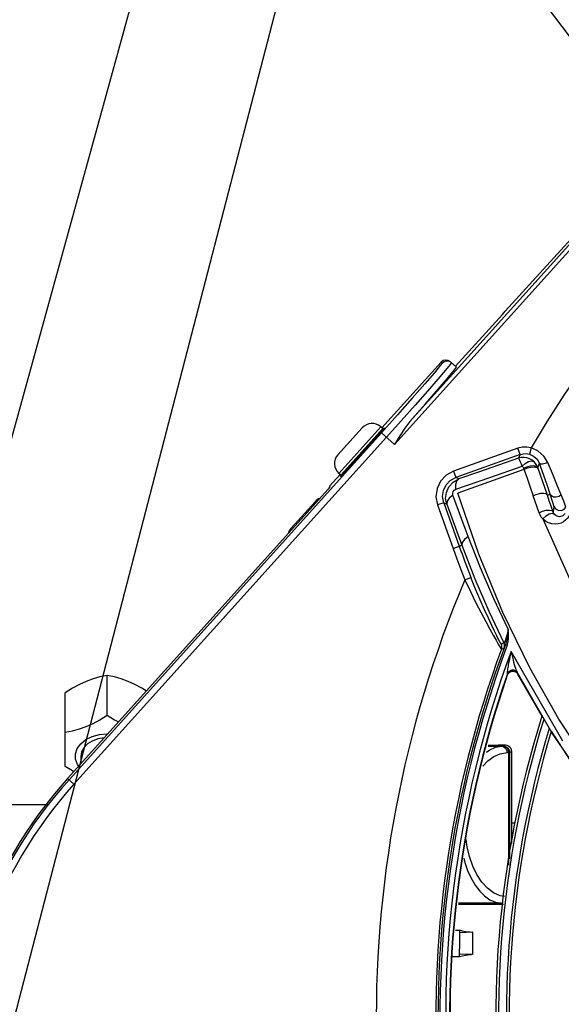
# Model space of a CAD drawing. Extents: x 40.7 to 137.4, y -250.8 to -221.5.
# Tile 135 of 256: x 61.365 to 61.465, y -240.068 to -239.886. Entities that reach past the tile are written whole.
import ezdxf

# ---------------------------------------------------------------- set-up
doc = ezdxf.new("R2010")
doc.units = 0
doc.header["$MEASUREMENT"] = 0
doc.linetypes.add('DASHDOT2', pattern=[0.5, 0.25, -0.125, 0, -0.125])
doc.layers.get('0').update_dxf_attribs({"linetype": 'CONTINUOUS'})
doc.layers.add('AC-FRIGORÍFICA', color=20, linetype='DASHDOT2')

msp = doc.modelspace()

# ---------------------------------------------------------------- linework, layer by layer
at = {"color": 5}
msp.add_line((61.47653195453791, -239.635746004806), (61.08473687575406, -241.1468498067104), dxfattribs=at)
at = {"color": 6, "linetype": 'Continuous'}
for p, q in [((61.45863719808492, -239.8787035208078), (61.47757584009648, -239.9038359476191)), ((61.4370016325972, -239.9603256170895), (61.47261846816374, -239.9207607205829)), ((61.4731628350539, -239.9212507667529), (61.43414480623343, -239.9645937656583)), ((61.45464488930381, -239.9399209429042), (61.46813234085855, -239.9251222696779)), ((61.45409795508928, -239.940524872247), (61.44544987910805, -239.9501315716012)), ((61.45409795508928, -239.940524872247), (61.45464488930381, -239.9399209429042)), ((61.43183345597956, -239.9615347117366), (61.44278200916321, -239.9493725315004)), ((61.44295648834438, -239.9495295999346), (61.44278200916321, -239.9493725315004)), ((61.44450626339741, -239.9492821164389), (61.44409315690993, -239.9490372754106)), ((61.44468047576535, -239.9494389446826), (61.4444229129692, -239.9498242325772)), ((61.44450626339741, -239.9492821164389), (61.44562409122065, -239.9502883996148)), ((61.43470345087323, -239.9591281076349), (61.43174401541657, -239.9624308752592)), ((61.4353725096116, -239.9602133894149), (61.43265037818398, -239.9632484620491)), ((61.37393091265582, -240.0266524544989), (61.43174401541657, -239.9624308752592)), ((61.42816435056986, -239.9615165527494), (61.42367150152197, -239.9665063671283)), ((61.43161257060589, -239.9613358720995), (61.42385221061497, -239.9699546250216)), ((61.42422871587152, -239.9702936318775), (61.43198911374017, -239.9616748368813)), ((61.43198911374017, -239.9616748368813), (61.43161260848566, -239.9613358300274)), ((61.43215642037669, -239.9616873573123), (61.43172659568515, -239.9621906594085)), ((61.43414480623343, -239.9645937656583), (61.43174318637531, -239.9624317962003)), ((61.43229675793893, -239.9615009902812), (61.43215642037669, -239.9616873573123)), ((61.43265037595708, -239.9632484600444), (61.37483807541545, -240.0274691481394)), ((61.4302943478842, -239.9638049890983), (61.42621040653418, -239.9683416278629)), ((61.42934445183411, -239.9646120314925), (61.42946783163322, -239.9647231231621)), ((61.42938865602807, -239.9646518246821), (61.4302151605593, -239.9637337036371)), ((61.42613121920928, -239.9682703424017), (61.42691787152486, -239.9673964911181)), ((61.42687337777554, -239.9673564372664), (61.42699704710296, -239.9674677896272)), ((61.4221189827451, -239.9723260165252), (61.42407396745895, -239.9701543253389)), ((61.42422871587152, -239.9702936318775), (61.42385221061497, -239.9699546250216)), ((61.42184837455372, -239.972903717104), (61.37367248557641, -240.0264198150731)), ((61.4221189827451, -239.9723260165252), (61.42224884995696, -239.972442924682)), ((61.41946734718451, -239.9751895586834), (61.41497449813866, -239.9801793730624)), ((61.38098332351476, -240.0147072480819), (61.38098332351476, -240.0073696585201)), ((61.37323115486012, -240.024201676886), (61.37323115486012, -240.0105344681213)), ((61.38098332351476, -240.0181602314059), (61.38109892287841, -240.0181701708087)), ((61.37610006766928, -240.0223317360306), (61.37610006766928, -240.0237231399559)), ((61.37367248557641, -240.0264198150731), (61.3748381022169, -240.027469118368)), ((61.36999403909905, -240.0313037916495), (61.35656704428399, -240.0313037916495))]:
    msp.add_line(p, q, dxfattribs=at)
at = {"color": 155}
for p, q in [((61.4569926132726, -239.9652970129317), (61.44505873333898, -239.9695569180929)), ((61.45740302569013, -239.9664465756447), (61.44546923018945, -239.9707064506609)), ((61.45740296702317, -239.9664465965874), (61.45699261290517, -239.9652970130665)), ((61.45740302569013, -239.9664465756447), (61.45707299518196, -239.967145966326)), ((61.45941909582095, -239.9652078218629), (61.45909426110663, -239.966384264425)), ((61.46024270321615, -239.9681307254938), (61.45996449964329, -239.9678115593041)), ((61.46046953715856, -239.9684867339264), (61.46024270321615, -239.9681307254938)), ((61.46052527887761, -239.9673305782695), (61.46097986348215, -239.9681519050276)), ((61.46064057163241, -239.9688715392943), (61.46097986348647, -239.9681519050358)), ((61.46176253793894, -239.9703655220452), (61.46097986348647, -239.9681519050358)), ((61.46115465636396, -239.9682522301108), (61.46097995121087, -239.9681518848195)), ((61.44505887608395, -239.969556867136), (61.44546923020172, -239.9707064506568)), ((61.45810432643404, -239.9692254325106), (61.44586786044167, -239.9735936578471)), ((61.45175959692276, -239.9707017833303), (61.45778706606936, -239.9686181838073)), ((61.45802274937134, -239.9689908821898), (61.4586824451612, -239.970852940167)), ((61.46064056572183, -239.9688715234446), (61.46046953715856, -239.9684867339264)), ((61.46244250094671, -239.9739954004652), (61.46064057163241, -239.9688715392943)), ((61.44604224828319, -239.9709779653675), (61.44546923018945, -239.9707064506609)), ((61.44548512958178, -239.9728669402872), (61.45175959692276, -239.9707017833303)), ((61.44973322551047, -239.9849208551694), (61.44586786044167, -239.9735936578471)), ((61.46244250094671, -239.9739954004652), (61.46296060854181, -239.9738213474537)), ((61.44325154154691, -239.9753862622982), (61.44210241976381, -239.9757964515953)), ((61.44325154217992, -239.9753862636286), (61.44382492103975, -239.9756578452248)), ((61.44325154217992, -239.9753862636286), (61.44611946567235, -239.9834205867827)), ((61.44382492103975, -239.9756578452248), (61.44661114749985, -239.9832450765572)), ((61.4472482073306, -239.9801476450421), (61.44496426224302, -239.9739675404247)), ((61.44210193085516, -239.9757965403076), (61.44497065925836, -239.9838302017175)), ((61.46362037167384, -239.976053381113), (61.46347802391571, -239.9770719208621)), ((61.46362037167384, -239.976053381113), (61.4636238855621, -239.9760263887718)), ((61.46158734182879, -239.9783774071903), (61.47124896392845, -240.0001520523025)), ((61.44779268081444, -239.9816213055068), (61.4472482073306, -239.9801476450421)), ((61.44497019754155, -239.983830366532), (61.44661114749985, -239.9832450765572)), ((61.44715886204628, -239.9896469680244), (61.44829400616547, -239.9891981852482)), ((61.45388325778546, -240.0015177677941), (61.45436889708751, -240.0013301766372)), ((61.45393069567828, -240.0024736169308), (61.45441505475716, -240.0022858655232)), ((61.45501688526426, -240.0017565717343), (61.45468490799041, -240.0016322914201)), ((61.46529826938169, -240.0195035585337), (61.45572402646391, -240.0028996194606)), ((61.45620258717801, -240.0064957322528), (61.45664856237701, -240.0066863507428)), ((61.45621370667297, -240.0065703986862), (61.45668214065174, -240.0067599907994)), ((61.45653713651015, -240.0064875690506), (61.45640566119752, -240.0064250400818)), ((61.45496948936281, -240.0069682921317), (61.45496554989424, -240.0072185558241)), ((61.45496559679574, -240.0072184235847), (61.45524100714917, -240.0067862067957)), ((61.45496559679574, -240.0072184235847), (61.455007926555, -240.0072988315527)), ((61.45500790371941, -240.0072988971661), (61.45527876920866, -240.0068706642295)), ((61.45664856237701, -240.0066863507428), (61.45697479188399, -240.0070611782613)), ((61.45668214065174, -240.0067599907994), (61.45695915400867, -240.0070749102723)), ((61.45681356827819, -240.0067567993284), (61.45697475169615, -240.0070611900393)), ((61.46331156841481, -240.0179984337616), (61.45681361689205, -240.0067567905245)), ((61.45697479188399, -240.0070611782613), (61.45701702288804, -240.0071406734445)), ((61.46145059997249, -240.0148861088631), (61.45698463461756, -240.0070797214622)), ((61.46809357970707, -240.0251594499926), (61.4631640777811, -240.0176864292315)), ((61.46992603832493, -240.027700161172), (61.46331156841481, -240.0179984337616)), ((61.45144857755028, -240.0204513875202), (61.45395915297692, -240.0204513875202)), ((61.45150072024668, -240.0202551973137), (61.45332521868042, -240.0202522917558)), ((61.45467689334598, -240.0202522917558), (61.45332521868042, -240.0202522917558)), ((61.45428851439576, -240.0204464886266), (61.45395915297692, -240.0204513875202)), ((61.45467689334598, -240.0202522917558), (61.45428851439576, -240.0204464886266)), ((61.45528600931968, -240.0216091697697), (61.45496109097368, -240.0216101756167)), ((61.45544868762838, -240.0216067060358), (61.45528600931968, -240.0216067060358)), ((61.45528600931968, -240.0424765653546), (61.45528600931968, -240.0216091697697)), ((61.45544868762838, -240.0216067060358), (61.45583706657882, -240.0214125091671)), ((61.45544868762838, -240.0216067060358), (61.45544868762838, -240.0412959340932)), ((61.45583706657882, -240.0384772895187), (61.45583706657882, -240.0214125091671)), ((61.45583706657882, -240.0346488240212), (61.45640574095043, -240.0346488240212)), ((61.44757760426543, -240.0390709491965), (61.44737604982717, -240.0376796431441)), ((61.44597963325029, -240.0496807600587), (61.45332521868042, -240.0496924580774)), ((61.45395917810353, -240.0494933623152), (61.44600143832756, -240.0494933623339)), ((61.45332521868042, -240.0496924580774), (61.45429173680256, -240.0496924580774)), ((61.44541825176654, -240.0545053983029), (61.4461747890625, -240.0545053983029)), ((61.44861641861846, -240.0548806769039), (61.44617433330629, -240.0549761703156)), ((61.44617440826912, -240.0545358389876), (61.4461747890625, -240.0545053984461)), ((61.44618006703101, -240.0545067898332), (61.44617899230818, -240.0545065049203)), ((61.44861641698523, -240.0590142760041), (61.44861641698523, -240.0548806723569)), ((61.44485004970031, -240.0593886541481), (61.44617516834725, -240.0593886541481)), ((61.44617516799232, -240.0593886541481), (61.44617364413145, -240.0579592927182)), ((61.44861641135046, -240.0590142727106), (61.44617478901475, -240.0589188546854))]:
    msp.add_line(p, q, dxfattribs=at)
at = {"color": 6, "linetype": 'Continuous'}
for points in [[(61.44295648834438, -239.9495295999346), (61.44262239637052, -239.9500164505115), (61.44153239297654, -239.9513347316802), (61.43976444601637, -239.9533907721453), (61.43743719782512, -239.9560467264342), (61.43470345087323, -239.9591281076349)], [(61.4444229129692, -239.9498242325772), (61.44356434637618, -239.9508721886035), (61.44214750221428, -239.9525306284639), (61.44024312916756, -239.9547167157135), (61.43794645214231, -239.9573211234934), (61.4353725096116, -239.9602133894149)], [(61.44409315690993, -239.9490372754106), (61.4436254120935, -239.9489702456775), (61.44316724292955, -239.9490858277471), (61.44278200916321, -239.9493725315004)], [(61.44295649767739, -239.9495296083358), (61.44333063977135, -239.9492481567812), (61.44377991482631, -239.9491284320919), (61.44425695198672, -239.9491905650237), (61.44468047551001, -239.9494389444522)], [(61.4370016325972, -239.9603256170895), (61.43987285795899, -239.9570869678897), (61.44230497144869, -239.9543091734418), (61.4441458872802, -239.9521662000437), (61.44527795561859, -239.9507950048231), (61.44562408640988, -239.9502883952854)], [(61.43700153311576, -239.9603257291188), (61.43603670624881, -239.961567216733), (61.43510349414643, -239.9629994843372), (61.43414480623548, -239.9645937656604)], [(61.43021521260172, -239.9637336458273), (61.43099954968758, -239.9628684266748), (61.43167059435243, -239.9621402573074)], [(61.43172659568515, -239.9621906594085), (61.43107271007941, -239.9629342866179), (61.4302943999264, -239.9638049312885)], [(61.43167059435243, -239.9621402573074), (61.43212611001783, -239.9616600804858), (61.43229675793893, -239.9615009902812)], [(61.42469897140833, -239.9698846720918), (61.42535285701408, -239.9691410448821), (61.42613116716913, -239.9682704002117)], [(61.42621035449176, -239.9683416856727), (61.4254260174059, -239.9692069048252), (61.42475497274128, -239.9699350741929)], [(61.42412880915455, -239.970574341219), (61.4242691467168, -239.9703879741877), (61.42469897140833, -239.9698846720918)], [(61.42475497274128, -239.9699350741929), (61.42429945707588, -239.9704152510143), (61.42412880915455, -239.970574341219)], [(61.42184837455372, -239.972903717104), (61.42205216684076, -239.9726751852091), (61.42219767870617, -239.9725077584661), (61.42224884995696, -239.972442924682)], [(61.38098332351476, -240.0073696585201), (61.37964913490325, -240.0076333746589), (61.37837182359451, -240.0079848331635), (61.37710749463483, -240.0084431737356), (61.37584257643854, -240.0090174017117), (61.37456552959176, -240.009708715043), (61.37323115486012, -240.0105344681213)], [(61.38824559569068, -240.0102313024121), (61.38740130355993, -240.009708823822), (61.38612399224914, -240.0090173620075), (61.38485966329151, -240.0084433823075), (61.38359474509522, -240.0079848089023), (61.38231769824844, -240.0076334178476), (61.38098332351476, -240.0073696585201)], [(61.37323115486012, -240.0178720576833), (61.37456552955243, -240.0176082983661), (61.37584257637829, -240.0172569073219), (61.37710749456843, -240.016798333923), (61.37837182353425, -240.016224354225), (61.37964913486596, -240.0155328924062), (61.38098332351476, -240.0147072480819)], [(61.38098332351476, -240.0147072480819), (61.38231769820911, -240.0155330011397), (61.38309442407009, -240.0159534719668)], [(61.37571723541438, -240.0241484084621), (61.37547141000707, -240.0238185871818), (61.37512869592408, -240.0228445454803), (61.37512455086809, -240.0218431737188), (61.37545827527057, -240.0208694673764), (61.37611218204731, -240.0199785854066), (61.37704801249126, -240.0192240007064), (61.37822332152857, -240.0186449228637), (61.37956416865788, -240.0182827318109), (61.38098332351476, -240.0181602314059)], [(61.38043988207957, -240.0189022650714), (61.38041538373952, -240.0189022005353), (61.3792754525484, -240.0190968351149), (61.37823300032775, -240.019478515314), (61.37734951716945, -240.0200250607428), (61.37666947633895, -240.0207135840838), (61.37624424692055, -240.0214988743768), (61.37610006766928, -240.0223317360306)], [(61.37480784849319, -240.0251585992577), (61.37456534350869, -240.0250273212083), (61.37323115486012, -240.024201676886)]]:
    msp.add_lwpolyline(points, dxfattribs=at)
at = {"color": 155}
for points in [[(61.4594190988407, -239.9652078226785), (61.45860986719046, -239.9650711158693), (61.45778962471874, -239.9651012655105), (61.4569926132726, -239.9652970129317)], [(61.4574028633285, -239.9664466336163), (61.45795864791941, -239.9663100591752), (61.45853029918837, -239.9662890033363), (61.45909424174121, -239.9663842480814)], [(61.45909424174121, -239.9663842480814), (61.45988812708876, -239.9667461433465), (61.46052527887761, -239.9673305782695)], [(61.46251695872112, -239.9679633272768), (61.46175521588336, -239.9667374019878), (61.46068319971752, -239.9657989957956), (61.45941909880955, -239.9652078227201)], [(61.45707299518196, -239.967145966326), (61.45336622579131, -239.9684351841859), (61.44968894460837, -239.9697126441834), (61.44604224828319, -239.9709779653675)], [(61.45778739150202, -239.9686160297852), (61.45763809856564, -239.9682486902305), (61.45748600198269, -239.9678925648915), (61.45734397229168, -239.9675823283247), (61.45722350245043, -239.9673449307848), (61.45713137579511, -239.9671957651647), (61.45707299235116, -239.9671459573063)], [(61.45996449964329, -239.9678115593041), (61.45958607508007, -239.9674976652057), (61.45914511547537, -239.9672471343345), (61.45865558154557, -239.9670764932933), (61.45813437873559, -239.9669979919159), (61.45760020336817, -239.9670197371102), (61.45707315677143, -239.9671459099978)], [(61.45778741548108, -239.9686160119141), (61.45833636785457, -239.9681016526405), (61.45894203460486, -239.9677605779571), (61.45952514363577, -239.9676485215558), (61.45996453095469, -239.9678115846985)], [(61.46251693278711, -239.9679633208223), (61.46200491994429, -239.9681479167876), (61.46152009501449, -239.9682504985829), (61.46115465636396, -239.9682522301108)], [(61.46500276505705, -239.9739193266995), (61.46433232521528, -239.9722925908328), (61.46349805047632, -239.9702934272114), (61.46251695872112, -239.9679633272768)], [(61.44505873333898, -239.9695569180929), (61.44371429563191, -239.9702922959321), (61.44266818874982, -239.9714020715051), (61.44201614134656, -239.9727781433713), (61.44181973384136, -239.9742904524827), (61.44210193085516, -239.9757965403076)], [(61.45778706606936, -239.9686181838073), (61.45788319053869, -239.9687302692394), (61.45796252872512, -239.9688565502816), (61.458022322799, -239.968993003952)], [(61.45802274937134, -239.9689908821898), (61.45864114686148, -239.9687109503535), (61.45927987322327, -239.9685448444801), (61.45988936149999, -239.9685063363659), (61.4603764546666, -239.9686164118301), (61.46064056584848, -239.9688715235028)], [(61.45810466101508, -239.9692230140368), (61.45872309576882, -239.9689433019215), (61.45936172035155, -239.9687771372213)], [(61.45936172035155, -239.9687771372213), (61.45997100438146, -239.9687383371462), (61.46045782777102, -239.9688478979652), (61.4607217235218, -239.9691025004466)], [(61.4432515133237, -239.9753861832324), (61.44303975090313, -239.9742600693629), (61.44318634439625, -239.9731238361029), (61.44367691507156, -239.9720886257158), (61.44446348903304, -239.9712556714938), (61.44546923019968, -239.9707064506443)], [(61.44382495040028, -239.9756579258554), (61.44361280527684, -239.9745827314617), (61.44373756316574, -239.9734596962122), (61.44420545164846, -239.9724201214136), (61.44497932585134, -239.9715692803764), (61.44604221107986, -239.9709779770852)], [(61.4454858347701, -239.9728644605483), (61.44547607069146, -239.9719933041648), (61.4456673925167, -239.9713342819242), (61.44604221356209, -239.9709779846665)], [(61.4586824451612, -239.970852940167), (61.45925611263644, -239.9724843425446), (61.45983146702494, -239.9741045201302)], [(61.46296060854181, -239.9738213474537), (61.46242995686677, -239.9722761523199), (61.46176253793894, -239.9703655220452)], [(61.44496426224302, -239.9739675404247), (61.4449105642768, -239.9736563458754), (61.44498018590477, -239.9733320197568), (61.44517635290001, -239.9730530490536), (61.44548512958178, -239.9728669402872)], [(61.46244247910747, -239.9739954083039), (61.46221025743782, -239.9737644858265), (61.46175587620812, -239.9736529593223), (61.46114757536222, -239.9736779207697), (61.46047350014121, -239.9738357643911), (61.45983146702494, -239.9741045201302)], [(61.46362395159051, -239.976025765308), (61.46353770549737, -239.975688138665), (61.46331631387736, -239.9749581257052), (61.46296051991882, -239.97382137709)], [(61.46500421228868, -239.9739232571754), (61.46458729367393, -239.9742090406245), (61.46408559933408, -239.9743513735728), (61.46359083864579, -239.9743257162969), (61.46319072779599, -239.9741366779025), (61.46296189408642, -239.9738249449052)], [(61.44496499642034, -239.9739652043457), (61.44426314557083, -239.9745257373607), (61.44386208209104, -239.9751155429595), (61.4438249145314, -239.9756578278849)], [(61.46088962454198, -239.9772291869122), (61.46053005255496, -239.9761907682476), (61.46017834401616, -239.9751491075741), (61.45983146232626, -239.9741045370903)], [(61.46347780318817, -239.9770713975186), (61.46312329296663, -239.9760398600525), (61.46277850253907, -239.9750150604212), (61.46244254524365, -239.9739953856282)], [(61.46584747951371, -239.9762064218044), (61.46573537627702, -239.9758598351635), (61.46545420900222, -239.9751025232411), (61.46500276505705, -239.9739193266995)], [(61.46088962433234, -239.9772291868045), (61.46152484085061, -239.9769529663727), (61.46219112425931, -239.9767848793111), (61.46279284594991, -239.9767481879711), (61.46324380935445, -239.9768481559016), (61.46347780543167, -239.9770714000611)], [(61.4615892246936, -239.9783796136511), (61.46130417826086, -239.9780316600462), (61.46107115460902, -239.9776492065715), (61.46088962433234, -239.9772291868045)], [(61.46375375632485, -239.9775456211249), (61.46334997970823, -239.9773992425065), (61.46278744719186, -239.977509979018), (61.46216463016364, -239.9778561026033), (61.4615892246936, -239.9783796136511)], [(61.46375234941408, -239.9775441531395), (61.46363777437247, -239.9773969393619), (61.46354675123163, -239.9772394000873), (61.46347802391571, -239.9770719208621)], [(61.4636238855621, -239.9760263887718), (61.46395573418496, -239.9765254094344), (61.46441518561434, -239.9767869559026), (61.46495793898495, -239.9768276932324), (61.46547744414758, -239.9766198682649), (61.46584699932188, -239.976206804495)], [(61.46568559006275, -239.9773581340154), (61.46558032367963, -239.9775207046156), (61.46544213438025, -239.9776707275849), (61.46527465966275, -239.9777970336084), (61.46508583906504, -239.9778907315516), (61.46488224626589, -239.9779479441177), (61.46466615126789, -239.9779666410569), (61.46444194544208, -239.9779433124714), (61.46421173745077, -239.9778725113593), (61.4639789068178, -239.9777444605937), (61.46375234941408, -239.9775441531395)], [(61.46647073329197, -239.9777798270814), (61.46620300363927, -239.9781928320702), (61.46585753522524, -239.9785696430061), (61.46543872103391, -239.9788910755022), (61.46495737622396, -239.979138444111), (61.46442338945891, -239.9792978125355), (61.46384181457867, -239.9793556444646), (61.46323227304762, -239.979295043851), (61.4626288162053, -239.9791067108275), (61.46206886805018, -239.9787953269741), (61.46158734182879, -239.9783774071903)], [(61.44779313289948, -239.9816197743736), (61.44707712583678, -239.9821639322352), (61.44666112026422, -239.9827304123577), (61.44661124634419, -239.9832453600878)], [(61.4551553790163, -239.998801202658), (61.45250168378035, -239.9931505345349), (61.45004556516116, -239.9874221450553), (61.44779268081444, -239.9816213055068)], [(61.44497065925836, -239.9838302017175), (61.44567871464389, -239.9857771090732), (61.44640814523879, -239.9877161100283), (61.44715886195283, -239.9896469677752)], [(61.44661394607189, -239.9832440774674), (61.44901290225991, -239.9894457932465), (61.45160235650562, -239.9954760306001), (61.45436926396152, -240.0013285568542)], [(61.48917971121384, -240.0459615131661), (61.48270852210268, -240.0394535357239), (61.47641209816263, -240.0322029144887), (61.47034895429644, -240.0241954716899), (61.46457864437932, -240.0154296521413), (61.45916330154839, -240.0059219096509), (61.45418717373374, -239.9957260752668), (61.44973322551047, -239.9849208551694)], [(61.44715886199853, -239.9896469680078), (61.44819437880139, -239.9918322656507), (61.44920367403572, -239.993884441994), (61.45015364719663, -239.9957501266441), (61.45101387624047, -239.9973865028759), (61.45176628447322, -239.9987767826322), (61.45240337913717, -239.9999228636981), (61.45292575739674, -240.0008384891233)], [(61.45308413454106, -240.0000248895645), (61.45266382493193, -239.9991745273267), (61.45214523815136, -239.9980962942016), (61.45152389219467, -239.9967669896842), (61.45080647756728, -239.9951833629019), (61.45001036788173, -239.9933639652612), (61.44916254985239, -239.9913508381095), (61.44829302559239, -239.9891985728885)], [(61.45515513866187, -239.9988010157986), (61.45502272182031, -239.9993776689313), (61.45489861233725, -239.9998898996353), (61.45478544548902, -240.000326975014), (61.45468626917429, -240.0006789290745), (61.45460052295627, -240.0009509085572), (61.45452566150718, -240.0011528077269), (61.45446145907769, -240.0012848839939), (61.45440868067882, -240.0013443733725), (61.45436831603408, -240.0013290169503)], [(61.45515513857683, -239.9988010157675), (61.45509194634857, -239.9994919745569), (61.45501843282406, -240.0001231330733), (61.45493094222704, -240.0006907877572), (61.45482228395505, -240.0011941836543), (61.45468490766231, -240.0016322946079)], [(61.45501733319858, -240.0017571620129), (61.45518582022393, -240.0011528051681), (61.45526499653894, -240.0004486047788), (61.45524841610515, -239.9996604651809), (61.4551553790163, -239.998801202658)], [(61.45292575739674, -240.0008384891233), (61.45333644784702, -240.0015398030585), (61.45363841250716, -240.0020377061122), (61.45383455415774, -240.0023452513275), (61.45393070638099, -240.0024736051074)], [(61.45388467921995, -240.0015183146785), (61.45380753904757, -240.0014022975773), (61.45365234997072, -240.0011251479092), (61.45341293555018, -240.0006712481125), (61.45308413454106, -240.0000248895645)], [(61.45393069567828, -240.0024736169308), (61.45400151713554, -240.0021582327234), (61.45398636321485, -240.0018320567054), (61.45388325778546, -240.0015177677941)], [(61.45441505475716, -240.0022858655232), (61.45448644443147, -240.0019665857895), (61.45447048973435, -240.0016398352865), (61.45436889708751, -240.0013301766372)], [(61.45441506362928, -240.0022858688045), (61.45445421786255, -240.002207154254), (61.45454640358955, -240.0019831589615), (61.4546849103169, -240.0016322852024)], [(61.45572355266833, -240.0028988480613), (61.45560689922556, -240.003384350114), (61.45550412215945, -240.0038330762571), (61.45541350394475, -240.0042475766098), (61.45533358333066, -240.0046305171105), (61.4552631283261, -240.0049845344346), (61.45520115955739, -240.0053118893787), (61.45514700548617, -240.0056139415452), (61.45510022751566, -240.0058913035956), (61.45506032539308, -240.0061455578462), (61.45502659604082, -240.006381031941), (61.45499907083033, -240.0065997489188), (61.45497900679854, -240.00679915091), (61.45496948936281, -240.0069682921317)], [(61.45572353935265, -240.0028988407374), (61.45584132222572, -240.0034655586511), (61.45595941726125, -240.00398582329), (61.45607640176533, -240.0044633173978), (61.45619124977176, -240.0049008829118), (61.4563024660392, -240.0052992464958), (61.4564105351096, -240.0056610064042), (61.45651527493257, -240.0059891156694), (61.45661759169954, -240.0062849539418), (61.45671728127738, -240.006544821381), (61.45681358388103, -240.0067568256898)], [(61.4554566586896, -240.0065422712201), (61.4553361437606, -240.0066136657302), (61.45521133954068, -240.0067059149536), (61.45508675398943, -240.0068229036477), (61.45496952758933, -240.0069683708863)], [(61.45524100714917, -240.0067862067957), (61.45569780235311, -240.0065213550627), (61.45620258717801, -240.0064957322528)], [(61.45527876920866, -240.0068706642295), (61.45571156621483, -240.0066100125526), (61.45621370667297, -240.0065703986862)], [(61.45634588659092, -240.0064029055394), (61.45631127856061, -240.0063955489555), (61.45627764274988, -240.0063939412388), (61.45624050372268, -240.0063896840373), (61.4561929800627, -240.0063838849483), (61.45613900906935, -240.006380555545), (61.45608029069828, -240.0063792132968), (61.45601561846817, -240.0063813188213), (61.45594220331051, -240.0063879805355), (61.45586178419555, -240.0064002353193), (61.455773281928, -240.0064196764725), (61.45567605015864, -240.0064482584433), (61.45557035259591, -240.0064881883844), (61.4554566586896, -240.0065422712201)], [(61.45640566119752, -240.0064250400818), (61.4563733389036, -240.0064118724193), (61.45634588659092, -240.0064029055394)], [(61.45681358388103, -240.0067568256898), (61.45678129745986, -240.0067025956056), (61.45674404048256, -240.0066522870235), (61.45670357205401, -240.0066073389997), (61.4566640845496, -240.0065690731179), (61.45662734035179, -240.0065396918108), (61.45659428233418, -240.0065181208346), (61.45656553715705, -240.0065020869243), (61.45653713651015, -240.0064875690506)], [(61.45116499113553, -240.0215183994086), (61.45176149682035, -240.0210985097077), (61.4528247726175, -240.0206392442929), (61.45395915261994, -240.0204513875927)], [(61.4539591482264, -240.0204513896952), (61.45421634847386, -240.0204922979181), (61.45445611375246, -240.0206085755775), (61.45466274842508, -240.0207928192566), (61.45482195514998, -240.0210326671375), (61.45492280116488, -240.0213118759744), (61.45495838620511, -240.0216115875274)], [(61.45528600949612, -240.0216067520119), (61.4552689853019, -240.0213983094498), (61.45521440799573, -240.0211798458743), (61.45511623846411, -240.0209635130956), (61.45497119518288, -240.0207642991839), (61.45478003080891, -240.02059964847), (61.45454860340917, -240.0204879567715), (61.45428851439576, -240.0204464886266)], [(61.45428851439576, -240.0204464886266), (61.45458875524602, -240.0204860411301), (61.45486854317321, -240.020601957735), (61.45510881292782, -240.0207863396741), (61.45529319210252, -240.0210266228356), (61.45540911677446, -240.0213064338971), (61.45544868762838, -240.0216067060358)], [(61.45583706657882, -240.0214125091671), (61.45579732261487, -240.021111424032), (61.45568130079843, -240.0208318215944), (61.45549727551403, -240.0205921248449), (61.45525759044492, -240.0204080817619), (61.45497798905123, -240.0202920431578), (61.45467689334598, -240.0202522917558)], [(61.45046507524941, -240.0241518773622), (61.45142569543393, -240.0231405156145), (61.45250480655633, -240.0223496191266), (61.45368800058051, -240.0218239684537), (61.45496109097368, -240.0216101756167)], [(61.45448982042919, -240.0482548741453), (61.45367708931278, -240.0481174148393), (61.45245917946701, -240.0475680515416), (61.45132871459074, -240.0467166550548), (61.45029683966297, -240.0455853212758), (61.44936622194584, -240.0441700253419), (61.44861746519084, -240.0426170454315), (61.44800538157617, -240.0408612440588), (61.44757760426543, -240.0390709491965)], [(61.44696798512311, -240.0411866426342), (61.44717151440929, -240.0419812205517), (61.44767824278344, -240.0434531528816), (61.44830133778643, -240.0448509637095), (61.44904604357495, -240.0461449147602), (61.44990748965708, -240.0472878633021), (61.45078587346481, -240.0481593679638), (61.45176135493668, -240.0488461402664), (61.45282489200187, -240.0493055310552), (61.45395917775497, -240.0494933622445)], [(61.44617440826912, -240.0545358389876), (61.44617475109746, -240.0552499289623), (61.44617364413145, -240.0579592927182)], [(61.44841673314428, -240.0548884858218), (61.44812393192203, -240.0548850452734), (61.44773406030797, -240.0548453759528), (61.44727134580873, -240.0547658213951), (61.44673923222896, -240.0546483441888), (61.44618006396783, -240.0545068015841)], [(61.44617477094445, -240.0593886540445), (61.44673903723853, -240.0592458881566), (61.44727050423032, -240.0591286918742), (61.44773262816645, -240.0590493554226), (61.4481220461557, -240.0590098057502), (61.44841452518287, -240.0590063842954)]]:
    msp.add_lwpolyline(points, dxfattribs=at)
for centre, radius, start, end in [((61.63913138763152, -240.0706578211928), 0.2083655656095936, 124.4462073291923, 149.5968159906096), ((61.61900600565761, -239.921710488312), 0.1835679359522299, 199.6434681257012, 201.5704089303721), ((61.63913138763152, -240.0706578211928), 0.2083655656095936, 157.1206484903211, 181.4797776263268), ((61.63913138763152, -240.0706578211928), 0.1973534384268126, 159.7881115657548, 183.9473457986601), ((61.63913138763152, -240.0706578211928), 0.1969391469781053, 159.48260751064, 184.7450997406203), ((61.63913138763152, -240.0706578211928), 0.1965835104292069, 159.4827368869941, 186.0488069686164), ((61.63913138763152, -240.0706578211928), 0.1955230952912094, 159.7237022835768, 186.2116053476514), ((61.63913138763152, -240.0706578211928), 0.1947860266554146, 160.9928016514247, 185.7333335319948), ((61.63913138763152, -240.0706578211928), 0.1947198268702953, 161.0110808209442, 185.7281499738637), ((61.63913138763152, -240.0706578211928), 0.1862599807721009, 162.584151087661, 188.1055036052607), ((61.63913138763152, -240.0706578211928), 0.1857594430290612, 162.7207677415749, 188.2365964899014), ((61.63913138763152, -240.0706578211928), 0.1842944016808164, 163.1202071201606, 188.6196116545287), ((61.63913138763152, -240.0706578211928), 0.1837939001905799, 163.2565396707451, 188.7502442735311)]:
    msp.add_arc(centre, radius, start, end, dxfattribs=at)
at = {"color": 6, "linetype": 'Continuous'}
for centre, radius, start, end in [((61.42997884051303, -239.9631503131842), 0.002441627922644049, 48.00000000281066, 137.9999999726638), ((61.4254859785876, -239.9681401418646), 0.002441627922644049, 138.0000000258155, 228.0000000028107), ((61.42128183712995, -239.9768233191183), 0.002441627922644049, 112.8344548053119, 137.9999999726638), ((61.4167889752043, -239.9818131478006), 0.002441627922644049, 138.0000000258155, 163.2170724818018), ((61.43473743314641, -240.0813912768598), 0.08216318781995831, 138.0060445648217, 228.0060445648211), ((61.43473743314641, -240.0813912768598), 0.08181547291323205, 138.0060445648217, 228.0060445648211), ((61.43473743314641, -240.0813912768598), 0.08059484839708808, 138.0060730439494, 228.0060160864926)]:
    msp.add_arc(centre, radius, start, end, dxfattribs=at)
at = {"layer": 'AC-FRIGORÍFICA'}
msp.add_line((61.34451802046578, -240.0315247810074), (61.45418782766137, -239.6340106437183), dxfattribs=at)

doc.saveas('drawing.dxf')
